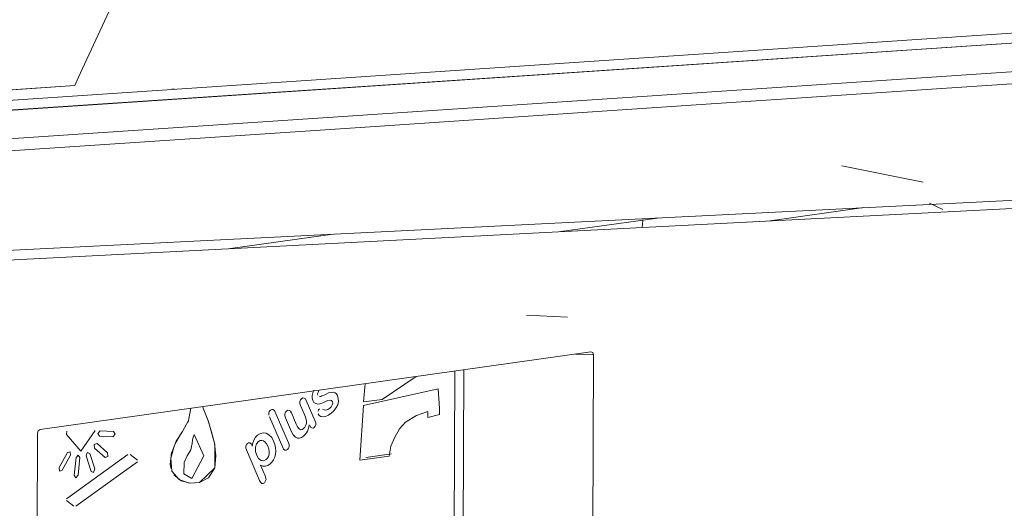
# Model space of a CAD drawing. Header units: millimetres. Extents: x 38570 to 76040, y -5041 to 9267.
# Tile 22 of 168: x 46050 to 46107, y 1901 to 1929. Entities that reach past the tile are written whole.
import ezdxf

# ---------------------------------------------------------------- set-up
doc = ezdxf.new("R2010")
doc.units = ezdxf.units.MM
doc.layers.add('G-XREF-____-OTLN', color=8, linetype='Continuous', lineweight=9)
doc.layers.add('M-EQPM-____-OTLN', color=50, linetype='Continuous', lineweight=20)

# ---------------------------------------------------------------- blocks, each defined once
blk = doc.blocks.new('City Class FR - City Class F_iam-1595380-3D Отопление left')
at = {"layer": 'G-XREF-____-OTLN'}
for p, q in [((46032.087, 1923.014), (46127.802, 1929.414)), ((46031.601, 1922.412), (46127.316, 1928.813)), ((46031.68, 1922.407), (46127.395, 1928.807)), ((46029.146, 1920.583), (46124.861, 1926.984)), ((46053.156, 1925.021), (46046.321, 1924.564)), ((46058.95, 1924.816), (46058.776, 1924.805)), ((46102.332, 1919.425), (46097.623, 1920.373)), ((46098.892, 1917.945), (46093.46, 1917.18)), ((46103.473, 1917.84), (46102.706, 1918.213)), ((46081.326, 1916.556), (46086.935, 1917.346)), ((46067.973, 1916.396), (46062.058, 1915.564)), ((46081.721, 1911.596), (46079.348, 1911.712)), ((46051.147, 1905.091), (46083.073, 1909.584)), ((46082.188, 1909.46), (46083.224, 1909.409)), ((46083.224, 1909.409), (46083.129, 1879.9)), ((46070.982, 1906.835), (46072.942, 1908.158)), ((46072.942, 1908.158), (46070.982, 1906.835)), ((46075.105, 1882.183), (46075.189, 1908.475)), ((46075.624, 1882.079), (46075.709, 1908.548)), ((46069.988, 1907.743), (46069.899, 1906.683)), ((46069.899, 1906.683), (46069.988, 1907.743)), ((46067.258, 1907.241), (46067.313, 1907.341)), ((46067.313, 1907.341), (46067.258, 1907.241)), ((46074.231, 1907.444), (46069.899, 1906.484)), ((46069.899, 1906.484), (46074.231, 1907.444)), ((46074.295, 1906.315), (46074.231, 1907.444)), ((46074.231, 1907.444), (46074.295, 1906.315)), ((46066.242, 1906.488), (46066.458, 1905.989)), ((46066.458, 1905.989), (46066.242, 1906.488)), ((46067.092, 1905.578), (46066.578, 1906.766)), ((46066.578, 1906.766), (46067.092, 1905.578)), ((46069.899, 1906.484), (46069.686, 1903.302)), ((46069.686, 1903.302), (46069.899, 1906.484)), ((46069.899, 1906.683), (46070.982, 1906.835)), ((46070.982, 1906.835), (46069.899, 1906.683)), ((46059.895, 1906.321), (46059.722, 1905.504)), ((46064.404, 1906.043), (46064.404, 1905.924)), ((46064.404, 1905.924), (46064.404, 1906.043)), ((46064.44, 1905.82), (46065.21, 1904.04)), ((46065.21, 1904.04), (46064.44, 1905.82)), ((46065.547, 1904.319), (46064.777, 1906.098)), ((46064.777, 1906.098), (46065.547, 1904.319)), ((46065.377, 1905.772), (46065.729, 1904.96)), ((46065.729, 1904.96), (46065.377, 1905.772)), ((46065.998, 1905.395), (46065.714, 1906.051)), ((46065.714, 1906.051), (46065.998, 1905.395)), ((46073.618, 1906.132), (46073.616, 1905.781)), ((46073.616, 1905.781), (46073.618, 1906.132)), ((46073.616, 1905.781), (46074.293, 1905.964)), ((46074.293, 1905.964), (46073.616, 1905.781)), ((46074.293, 1905.964), (46074.295, 1906.315)), ((46074.295, 1906.315), (46074.293, 1905.964)), ((46050.9, 1875.365), (46050.995, 1904.874)), ((46052.698, 1904.993), (46052.683, 1904.793)), ((46052.683, 1904.793), (46052.698, 1904.993)), ((46054.59, 1904.708), (46055.366, 1904.67)), ((46055.366, 1904.67), (46054.59, 1904.708)), ((46055.399, 1904.967), (46054.624, 1905.005)), ((46054.624, 1905.005), (46055.399, 1904.967)), ((46055.064, 1903.727), (46054.449, 1904.268)), ((46054.449, 1904.268), (46055.064, 1903.727)), ((46052.731, 1903.755), (46052.246, 1902.886)), ((46052.246, 1902.886), (46052.731, 1903.755)), ((46052.426, 1902.729), (46052.91, 1903.599)), ((46052.91, 1903.599), (46052.426, 1902.729)), ((46056.243, 1903.642), (46052.685, 1901.064)), ((46052.685, 1901.064), (46056.243, 1903.642)), ((46053.811, 1903.562), (46054.101, 1902.66)), ((46054.101, 1902.66), (46053.811, 1903.562)), ((46054.313, 1902.801), (46054.024, 1903.702)), ((46054.024, 1903.702), (46054.313, 1902.801)), ((46054.307, 1904.016), (46054.922, 1903.474)), ((46054.922, 1903.474), (46054.307, 1904.016)), ((46056.785, 1903.304), (46056.363, 1903.637)), ((46056.363, 1903.637), (46056.785, 1903.304)), ((46063.109, 1903.912), (46063.874, 1902.142)), ((46063.874, 1902.142), (46063.109, 1903.912)), ((46069.686, 1903.302), (46071.377, 1903.54)), ((46071.377, 1903.54), (46069.686, 1903.302)), ((46070.025, 1903.46), (46071.515, 1903.67)), ((46053.235, 1903.466), (46053.122, 1902.445)), ((46053.122, 1902.445), (46053.235, 1903.466)), ((46053.228, 1900.636), (46056.786, 1903.214)), ((46056.786, 1903.214), (46053.228, 1900.636)), ((46053.348, 1902.436), (46053.461, 1903.457)), ((46053.461, 1903.457), (46053.348, 1902.436)), ((46064.194, 1902.403), (46063.928, 1903.019)), ((46063.928, 1903.019), (46064.194, 1902.403)), ((46052.687, 1900.974), (46053.108, 1900.641)), ((46053.108, 1900.641), (46052.687, 1900.974))]:
    blk.add_line(p, q, dxfattribs=at)
for points in [[(46056.413, 1932.098, 0), (46055.016, 1929.047, 0), (46053.61, 1926.002, 0)], [(46127.455, 1926.461, 0), (46108.919, 1925.222, 0), (46088.887, 1923.882, 0), (46070.288, 1922.639, 0), (46050.266, 1921.3, 0), (46031.74, 1920.061, 0)], [(46053.61, 1926.002, 0), (46053.383, 1925.511, 0), (46053.156, 1925.021, 0)], [(46053.156, 1925.021, 0), (46046.321, 1924.563, 0), (46039.517, 1924.098, 0)], [(46036.789, 1914.836, 0), (46073.626, 1916.679, 0), (46110.458, 1918.524, 0)], [(46036.867, 1914.265, 0), (46073.686, 1916.164, 0), (46110.504, 1918.056, 0)], [(46086.056, 1916.839, 0), (46086.061, 1916.945, 0), (46086.07, 1917.051, 0), (46086.081, 1917.157, 0), (46086.096, 1917.263, 0)], [(46083.073, 1909.584, 0), (46083.18, 1909.542, 0), (46083.224, 1909.409, 0)], [(46066.453, 1906.912, 0), (46066.378, 1906.917, 0), (46066.306, 1906.873, 0)], [(46066.306, 1906.873, 0), (46066.378, 1906.917, 0), (46066.453, 1906.912, 0)], [(46066.578, 1906.766, 0), (46066.529, 1906.859, 0), (46066.453, 1906.912, 0)], [(46066.453, 1906.912, 0), (46066.529, 1906.859, 0), (46066.578, 1906.766, 0)], [(46067.02, 1907.375, 0), (46066.949, 1907.222, 0), (46066.917, 1907.052, 0)], [(46066.917, 1907.052, 0), (46066.949, 1907.222, 0), (46067.02, 1907.375, 0)], [(46066.917, 1907.052, 0), (46066.917, 1906.903, 0), (46066.957, 1906.769, 0)], [(46066.957, 1906.769, 0), (46066.917, 1906.903, 0), (46066.917, 1907.052, 0)], [(46067.248, 1907.074, 0), (46067.233, 1907.156, 0), (46067.258, 1907.241, 0)], [(46067.258, 1907.241, 0), (46067.233, 1907.156, 0), (46067.248, 1907.074, 0)], [(46067.488, 1907.035, 0), (46067.414, 1907.009, 0), (46067.339, 1907.004, 0)], [(46067.339, 1907.004, 0), (46067.414, 1907.009, 0), (46067.488, 1907.035, 0)], [(46067.724, 1907.14, 0), (46067.606, 1907.085, 0), (46067.488, 1907.035, 0)], [(46067.488, 1907.035, 0), (46067.606, 1907.085, 0), (46067.724, 1907.14, 0)], [(46068.028, 1907.241, 0), (46067.874, 1907.204, 0), (46067.724, 1907.14, 0)], [(46067.724, 1907.14, 0), (46067.874, 1907.204, 0), (46068.028, 1907.241, 0)], [(46068.245, 1907.213, 0), (46068.14, 1907.247, 0), (46068.028, 1907.241, 0)], [(46068.028, 1907.241, 0), (46068.14, 1907.247, 0), (46068.245, 1907.213, 0)], [(46068.383, 1907.055, 0), (46068.327, 1907.153, 0), (46068.245, 1907.213, 0)], [(46068.245, 1907.213, 0), (46068.327, 1907.153, 0), (46068.383, 1907.055, 0)], [(46068.441, 1906.708, 0), (46068.433, 1906.89, 0), (46068.383, 1907.055, 0)], [(46068.383, 1907.055, 0), (46068.433, 1906.89, 0), (46068.441, 1906.708, 0)], [(46058.776, 1903.758, 0), (46059.042, 1904.405, 0), (46059.397, 1904.971, 0), (46059.76, 1905.609, 0), (46059.892, 1906.324, 0)], [(46060.381, 1902.012, 0), (46061.282, 1902.87, 0), (46061.269, 1904.223, 0), (46060.912, 1905.552, 0), (46060.567, 1906.421, 0)], [(46066.21, 1906.711, 0), (46066.207, 1906.592, 0), (46066.242, 1906.488, 0)], [(46066.242, 1906.488, 0), (46066.207, 1906.592, 0), (46066.21, 1906.711, 0)], [(46066.306, 1906.873, 0), (46066.243, 1906.806, 0), (46066.21, 1906.711, 0)], [(46066.21, 1906.711, 0), (46066.243, 1906.806, 0), (46066.306, 1906.873, 0)], [(46066.957, 1906.769, 0), (46067.023, 1906.654, 0), (46067.124, 1906.59, 0)], [(46067.124, 1906.59, 0), (46067.023, 1906.654, 0), (46066.957, 1906.769, 0)], [(46067.124, 1906.59, 0), (46067.242, 1906.565, 0), (46067.364, 1906.582, 0)], [(46067.364, 1906.582, 0), (46067.242, 1906.565, 0), (46067.124, 1906.59, 0)], [(46067.364, 1906.582, 0), (46067.531, 1906.635, 0), (46067.695, 1906.707, 0)], [(46067.695, 1906.707, 0), (46067.531, 1906.635, 0), (46067.364, 1906.582, 0)], [(46067.695, 1906.707, 0), (46067.825, 1906.764, 0), (46067.958, 1906.795, 0)], [(46067.958, 1906.795, 0), (46067.825, 1906.764, 0), (46067.695, 1906.707, 0)], [(46068.083, 1906.514, 0), (46068.024, 1906.403, 0), (46067.941, 1906.322, 0)], [(46067.941, 1906.322, 0), (46068.024, 1906.403, 0), (46068.083, 1906.514, 0)], [(46067.958, 1906.795, 0), (46068.041, 1906.776, 0), (46068.093, 1906.693, 0)], [(46068.093, 1906.693, 0), (46068.041, 1906.776, 0), (46067.958, 1906.795, 0)], [(46068.023, 1906.029, 0), (46068.183, 1906.175, 0), (46068.319, 1906.359, 0)], [(46068.319, 1906.359, 0), (46068.183, 1906.175, 0), (46068.023, 1906.029, 0)], [(46068.093, 1906.693, 0), (46068.108, 1906.605, 0), (46068.083, 1906.514, 0)], [(46068.083, 1906.514, 0), (46068.108, 1906.605, 0), (46068.093, 1906.693, 0)], [(46068.319, 1906.359, 0), (46068.403, 1906.523, 0), (46068.441, 1906.708, 0)], [(46068.441, 1906.708, 0), (46068.403, 1906.523, 0), (46068.319, 1906.359, 0)], [(46060.646, 1906.23, 0), (46060.889, 1905.599, 0), (46061.091, 1904.956, 0), (46061.249, 1904.287, 0), (46061.337, 1903.587, 0), (46061.275, 1902.864, 0), (46060.915, 1902.279, 0), (46060.381, 1902.012, 0)], [(46064.499, 1906.207, 0), (46064.436, 1906.139, 0), (46064.404, 1906.043, 0)], [(46064.404, 1906.043, 0), (46064.436, 1906.139, 0), (46064.499, 1906.207, 0)], [(46064.649, 1906.247, 0), (46064.572, 1906.252, 0), (46064.499, 1906.207, 0)], [(46064.499, 1906.207, 0), (46064.572, 1906.252, 0), (46064.649, 1906.247, 0)], [(46064.777, 1906.098, 0), (46064.727, 1906.192, 0), (46064.649, 1906.247, 0)], [(46064.649, 1906.247, 0), (46064.727, 1906.192, 0), (46064.777, 1906.098, 0)], [(46065.344, 1905.995, 0), (46065.342, 1905.876, 0), (46065.377, 1905.772, 0)], [(46065.377, 1905.772, 0), (46065.342, 1905.876, 0), (46065.344, 1905.995, 0)], [(46065.438, 1906.155, 0), (46065.376, 1906.089, 0), (46065.344, 1905.995, 0)], [(46065.344, 1905.995, 0), (46065.376, 1906.089, 0), (46065.438, 1906.155, 0)], [(46065.588, 1906.196, 0), (46065.511, 1906.2, 0), (46065.438, 1906.155, 0)], [(46065.438, 1906.155, 0), (46065.511, 1906.2, 0), (46065.588, 1906.196, 0)], [(46065.714, 1906.051, 0), (46065.665, 1906.144, 0), (46065.588, 1906.196, 0)], [(46065.588, 1906.196, 0), (46065.665, 1906.144, 0), (46065.714, 1906.051, 0)], [(46066.458, 1905.989, 0), (46066.539, 1905.795, 0), (46066.595, 1905.584, 0)], [(46066.595, 1905.584, 0), (46066.539, 1905.795, 0), (46066.458, 1905.989, 0)], [(46067.337, 1906.282, 0), (46067.286, 1906.227, 0), (46067.258, 1906.151, 0)], [(46067.258, 1906.151, 0), (46067.286, 1906.227, 0), (46067.337, 1906.282, 0)], [(46067.269, 1906.003, 0), (46067.331, 1905.906, 0), (46067.418, 1905.85, 0)], [(46067.418, 1905.85, 0), (46067.331, 1905.906, 0), (46067.269, 1906.003, 0)], [(46067.418, 1905.85, 0), (46067.548, 1905.818, 0), (46067.683, 1905.839, 0)], [(46067.683, 1905.839, 0), (46067.548, 1905.818, 0), (46067.418, 1905.85, 0)], [(46067.72, 1906.213, 0), (46067.617, 1906.224, 0), (46067.525, 1906.274, 0)], [(46067.525, 1906.274, 0), (46067.617, 1906.224, 0), (46067.72, 1906.213, 0)], [(46067.683, 1905.839, 0), (46067.86, 1905.91, 0), (46068.023, 1906.029, 0)], [(46068.023, 1906.029, 0), (46067.86, 1905.91, 0), (46067.683, 1905.839, 0)], [(46067.941, 1906.322, 0), (46067.835, 1906.245, 0), (46067.72, 1906.213, 0)], [(46067.72, 1906.213, 0), (46067.835, 1906.245, 0), (46067.941, 1906.322, 0)], [(46072.331, 1905.513, 0), (46072.959, 1905.895, 0), (46073.618, 1906.132, 0)], [(46073.618, 1906.132, 0), (46072.959, 1905.895, 0), (46072.331, 1905.513, 0)], [(46066.122, 1905.171, 0), (46066.054, 1905.276, 0), (46065.998, 1905.395, 0)], [(46065.998, 1905.395, 0), (46066.054, 1905.276, 0), (46066.122, 1905.171, 0)], [(46066.555, 1905.332, 0), (46066.5, 1905.221, 0), (46066.421, 1905.138, 0)], [(46066.421, 1905.138, 0), (46066.5, 1905.221, 0), (46066.555, 1905.332, 0)], [(46066.595, 1905.584, 0), (46066.591, 1905.456, 0), (46066.555, 1905.332, 0)], [(46066.555, 1905.332, 0), (46066.591, 1905.456, 0), (46066.595, 1905.584, 0)], [(46066.695, 1905.104, 0), (46066.732, 1905.233, 0), (46066.755, 1905.366, 0)], [(46066.755, 1905.366, 0), (46066.732, 1905.233, 0), (46066.695, 1905.104, 0)], [(46066.778, 1905.313, 0), (46066.824, 1905.227, 0), (46066.896, 1905.18, 0)], [(46066.896, 1905.18, 0), (46066.824, 1905.227, 0), (46066.778, 1905.313, 0)], [(46066.896, 1905.18, 0), (46066.968, 1905.173, 0), (46067.037, 1905.213, 0)], [(46067.037, 1905.213, 0), (46066.968, 1905.173, 0), (46066.896, 1905.18, 0)], [(46067.037, 1905.213, 0), (46067.095, 1905.277, 0), (46067.124, 1905.365, 0)], [(46067.124, 1905.365, 0), (46067.095, 1905.277, 0), (46067.037, 1905.213, 0)], [(46067.124, 1905.365, 0), (46067.126, 1905.479, 0), (46067.092, 1905.578, 0)], [(46067.092, 1905.578, 0), (46067.126, 1905.479, 0), (46067.124, 1905.365, 0)], [(46071.719, 1904.639, 0), (46071.979, 1905.129, 0), (46072.331, 1905.513, 0)], [(46072.331, 1905.513, 0), (46071.979, 1905.129, 0), (46071.719, 1904.639, 0)], [(46050.995, 1904.874, 0), (46051.04, 1905.019, 0), (46051.147, 1905.091, 0)], [(46052.683, 1904.793, 0), (46053.504, 1903.842, 0), (46054.331, 1905.025, 0)], [(46054.331, 1905.025, 0), (46053.504, 1903.842, 0), (46052.683, 1904.793, 0)], [(46054.624, 1905.005, 0), (46054.494, 1904.862, 0), (46054.59, 1904.708, 0)], [(46054.59, 1904.708, 0), (46054.494, 1904.862, 0), (46054.624, 1905.005, 0)], [(46055.366, 1904.67, 0), (46055.495, 1904.813, 0), (46055.399, 1904.967, 0)], [(46055.399, 1904.967, 0), (46055.495, 1904.813, 0), (46055.366, 1904.67, 0)], [(46059.38, 1904.93, 0), (46059.325, 1904.848, 0), (46058.945, 1904.184, 0), (46058.723, 1903.426, 0), (46058.794, 1902.671, 0), (46059.217, 1902.183, 0), (46059.78, 1901.985, 0), (46060.381, 1902.012, 0)], [(46060.077, 1904.808, 0), (46060.022, 1904.65, 0), (46059.989, 1904.468, 0), (46059.957, 1904.282, 0), (46059.925, 1904.098, 0), (46059.887, 1903.915, 0)], [(46059.887, 1903.915, 0), (46059.928, 1904.098, 0), (46059.96, 1904.282, 0), (46059.992, 1904.467, 0), (46060.025, 1904.649, 0), (46060.077, 1904.808, 0)], [(46059.939, 1902.241, 0), (46060.643, 1903.57, 0), (46060.077, 1904.808, 0)], [(46059.939, 1902.241, 0), (46060.643, 1903.57, 0), (46060.077, 1904.808, 0)], [(46063.758, 1904.761, 0), (46063.643, 1904.65, 0), (46063.555, 1904.502, 0)], [(46063.555, 1904.502, 0), (46063.643, 1904.65, 0), (46063.758, 1904.761, 0)], [(46064.086, 1904.901, 0), (46063.916, 1904.866, 0), (46063.758, 1904.761, 0)], [(46063.758, 1904.761, 0), (46063.916, 1904.866, 0), (46064.086, 1904.901, 0)], [(46064.417, 1904.786, 0), (46064.262, 1904.881, 0), (46064.086, 1904.901, 0)], [(46064.086, 1904.901, 0), (46064.262, 1904.881, 0), (46064.417, 1904.786, 0)], [(46064.685, 1904.404, 0), (46064.573, 1904.622, 0), (46064.417, 1904.786, 0)], [(46064.417, 1904.786, 0), (46064.573, 1904.622, 0), (46064.685, 1904.404, 0)], [(46065.729, 1904.96, 0), (46065.821, 1904.773, 0), (46065.954, 1904.636, 0)], [(46065.954, 1904.636, 0), (46065.821, 1904.773, 0), (46065.729, 1904.96, 0)], [(46065.954, 1904.636, 0), (46066.061, 1904.588, 0), (46066.178, 1904.59, 0)], [(46066.178, 1904.59, 0), (46066.061, 1904.588, 0), (46065.954, 1904.636, 0)], [(46066.259, 1905.078, 0), (46066.182, 1905.107, 0), (46066.122, 1905.171, 0)], [(46066.122, 1905.171, 0), (46066.182, 1905.107, 0), (46066.259, 1905.078, 0)], [(46066.178, 1904.59, 0), (46066.305, 1904.628, 0), (46066.424, 1904.71, 0)], [(46066.424, 1904.71, 0), (46066.305, 1904.628, 0), (46066.178, 1904.59, 0)], [(46066.421, 1905.138, 0), (46066.343, 1905.086, 0), (46066.259, 1905.078, 0)], [(46066.259, 1905.078, 0), (46066.343, 1905.086, 0), (46066.421, 1905.138, 0)], [(46066.424, 1904.71, 0), (46066.512, 1904.791, 0), (46066.59, 1904.89, 0)], [(46066.59, 1904.89, 0), (46066.512, 1904.791, 0), (46066.424, 1904.71, 0)], [(46066.59, 1904.89, 0), (46066.651, 1904.991, 0), (46066.695, 1905.104, 0)], [(46066.695, 1905.104, 0), (46066.651, 1904.991, 0), (46066.59, 1904.89, 0)], [(46071.377, 1903.54, 0), (46071.478, 1904.117, 0), (46071.719, 1904.639, 0)], [(46071.719, 1904.639, 0), (46071.478, 1904.117, 0), (46071.377, 1903.54, 0)], [(46054.449, 1904.268, 0), (46054.289, 1904.221, 0), (46054.307, 1904.016, 0)], [(46054.307, 1904.016, 0), (46054.289, 1904.221, 0), (46054.449, 1904.268, 0)], [(46063.165, 1904.275, 0), (46063.105, 1904.212, 0), (46063.075, 1904.122, 0)], [(46063.075, 1904.122, 0), (46063.105, 1904.212, 0), (46063.165, 1904.275, 0)], [(46063.075, 1904.122, 0), (46063.075, 1904.01, 0), (46063.109, 1903.912, 0)], [(46063.109, 1903.912, 0), (46063.075, 1904.01, 0), (46063.075, 1904.122, 0)], [(46063.307, 1904.313, 0), (46063.234, 1904.317, 0), (46063.165, 1904.275, 0)], [(46063.165, 1904.275, 0), (46063.234, 1904.317, 0), (46063.307, 1904.313, 0)], [(46063.426, 1904.179, 0), (46063.38, 1904.265, 0), (46063.307, 1904.313, 0)], [(46063.307, 1904.313, 0), (46063.38, 1904.265, 0), (46063.426, 1904.179, 0)], [(46063.555, 1904.502, 0), (46063.485, 1904.321, 0), (46063.447, 1904.129, 0)], [(46063.447, 1904.129, 0), (46063.485, 1904.321, 0), (46063.555, 1904.502, 0)], [(46063.629, 1904.061, 0), (46063.627, 1903.809, 0), (46063.704, 1903.588, 0)], [(46063.629, 1904.061, 0), (46063.627, 1903.809, 0), (46063.704, 1903.588, 0)], [(46063.806, 1904.389, 0), (46063.686, 1904.252, 0), (46063.629, 1904.061, 0)], [(46063.806, 1904.389, 0), (46063.686, 1904.252, 0), (46063.629, 1904.061, 0)], [(46063.993, 1904.459, 0), (46063.897, 1904.447, 0), (46063.806, 1904.389, 0)], [(46063.993, 1904.459, 0), (46063.897, 1904.447, 0), (46063.806, 1904.389, 0)], [(46064.183, 1904.374, 0), (46064.096, 1904.438, 0), (46063.993, 1904.459, 0)], [(46064.183, 1904.374, 0), (46064.096, 1904.438, 0), (46063.993, 1904.459, 0)], [(46064.345, 1904.128, 0), (46064.274, 1904.263, 0), (46064.183, 1904.374, 0)], [(46064.345, 1904.128, 0), (46064.274, 1904.263, 0), (46064.183, 1904.374, 0)], [(46064.425, 1903.806, 0), (46064.401, 1903.976, 0), (46064.345, 1904.128, 0)], [(46064.425, 1903.806, 0), (46064.401, 1903.976, 0), (46064.345, 1904.128, 0)], [(46064.792, 1904.02, 0), (46064.753, 1904.221, 0), (46064.685, 1904.404, 0)], [(46064.685, 1904.404, 0), (46064.753, 1904.221, 0), (46064.792, 1904.02, 0)], [(46065.484, 1903.929, 0), (46065.547, 1903.997, 0), (46065.58, 1904.092, 0)], [(46065.58, 1904.092, 0), (46065.547, 1903.997, 0), (46065.484, 1903.929, 0)], [(46065.58, 1904.092, 0), (46065.583, 1904.213, 0), (46065.547, 1904.319, 0)], [(46065.547, 1904.319, 0), (46065.583, 1904.213, 0), (46065.58, 1904.092, 0)], [(46052.91, 1903.599, 0), (46052.891, 1903.803, 0), (46052.731, 1903.755, 0)], [(46052.731, 1903.755, 0), (46052.891, 1903.803, 0), (46052.91, 1903.599, 0)], [(46053.461, 1903.457, 0), (46053.364, 1903.61, 0), (46053.235, 1903.466, 0)], [(46053.235, 1903.466, 0), (46053.364, 1903.61, 0), (46053.461, 1903.457, 0)], [(46054.024, 1903.702, 0), (46053.875, 1903.763, 0), (46053.811, 1903.562, 0)], [(46053.811, 1903.562, 0), (46053.875, 1903.763, 0), (46054.024, 1903.702, 0)], [(46054.922, 1903.474, 0), (46055.082, 1903.522, 0), (46055.064, 1903.727, 0)], [(46055.064, 1903.727, 0), (46055.082, 1903.522, 0), (46054.922, 1903.474, 0)], [(46058.737, 1902.807, 0), (46058.695, 1903.064, 0), (46058.775, 1903.757, 0)], [(46059.887, 1903.915, 0), (46059.683, 1903.557, 0), (46059.502, 1903.18, 0)], [(46059.887, 1903.915, 0), (46059.683, 1903.557, 0), (46059.502, 1903.18, 0)], [(46063.704, 1903.588, 0), (46063.806, 1903.398, 0), (46063.963, 1903.286, 0)], [(46063.704, 1903.588, 0), (46063.806, 1903.398, 0), (46063.963, 1903.286, 0)], [(46064.258, 1903.345, 0), (46064.335, 1903.425, 0), (46064.388, 1903.533, 0)], [(46064.258, 1903.345, 0), (46064.335, 1903.425, 0), (46064.388, 1903.533, 0)], [(46064.388, 1903.533, 0), (46064.424, 1903.668, 0), (46064.425, 1903.806, 0)], [(46064.388, 1903.533, 0), (46064.424, 1903.668, 0), (46064.425, 1903.806, 0)], [(46064.677, 1903.339, 0), (46064.746, 1903.49, 0), (46064.786, 1903.654, 0)], [(46064.786, 1903.654, 0), (46064.746, 1903.49, 0), (46064.677, 1903.339, 0)], [(46064.786, 1903.654, 0), (46064.805, 1903.839, 0), (46064.792, 1904.02, 0)], [(46064.792, 1904.02, 0), (46064.805, 1903.839, 0), (46064.786, 1903.654, 0)], [(46065.21, 1904.04, 0), (46065.259, 1903.947, 0), (46065.336, 1903.894, 0)], [(46065.336, 1903.894, 0), (46065.259, 1903.947, 0), (46065.21, 1904.04, 0)], [(46065.336, 1903.894, 0), (46065.411, 1903.886, 0), (46065.484, 1903.929, 0)], [(46065.484, 1903.929, 0), (46065.411, 1903.886, 0), (46065.336, 1903.894, 0)], [(46059.502, 1903.18, 0), (46059.487, 1902.51, 0), (46059.939, 1902.241, 0)], [(46059.502, 1903.18, 0), (46059.487, 1902.51, 0), (46059.939, 1902.241, 0)], [(46063.928, 1903.019, 0), (46064.062, 1902.972, 0), (46064.205, 1902.966, 0)], [(46064.205, 1902.966, 0), (46064.062, 1902.972, 0), (46063.928, 1903.019, 0)], [(46063.963, 1903.286, 0), (46064.112, 1903.263, 0), (46064.258, 1903.345, 0)], [(46063.963, 1903.286, 0), (46064.112, 1903.263, 0), (46064.258, 1903.345, 0)], [(46064.205, 1902.966, 0), (46064.347, 1903.004, 0), (46064.478, 1903.096, 0)], [(46064.478, 1903.096, 0), (46064.347, 1903.004, 0), (46064.205, 1902.966, 0)], [(46064.478, 1903.096, 0), (46064.588, 1903.203, 0), (46064.677, 1903.339, 0)], [(46064.677, 1903.339, 0), (46064.588, 1903.203, 0), (46064.478, 1903.096, 0)], [(46052.246, 1902.886, 0), (46052.266, 1902.681, 0), (46052.426, 1902.729, 0)], [(46052.426, 1902.729, 0), (46052.266, 1902.681, 0), (46052.246, 1902.886, 0)], [(46053.122, 1902.445, 0), (46053.219, 1902.292, 0), (46053.348, 1902.436, 0)], [(46053.348, 1902.436, 0), (46053.219, 1902.292, 0), (46053.122, 1902.445, 0)], [(46054.101, 1902.66, 0), (46054.249, 1902.599, 0), (46054.313, 1902.801, 0)], [(46054.313, 1902.801, 0), (46054.249, 1902.599, 0), (46054.101, 1902.66, 0)], [(46060.381, 1902.012, 0), (46059.845, 1901.977, 0), (46059.334, 1902.117, 0), (46058.903, 1902.464, 0)], [(46064.149, 1901.999, 0), (46064.254, 1902.199, 0), (46064.194, 1902.403, 0)], [(46064.194, 1902.403, 0), (46064.254, 1902.199, 0), (46064.149, 1901.999, 0)], [(46063.874, 1902.142, 0), (46063.923, 1902.041, 0), (46063.993, 1901.964, 0)], [(46063.993, 1901.964, 0), (46063.923, 1902.041, 0), (46063.874, 1902.142, 0)], [(46063.993, 1901.964, 0), (46064.073, 1901.949, 0), (46064.149, 1901.999, 0)], [(46064.149, 1901.999, 0), (46064.073, 1901.949, 0), (46063.993, 1901.964, 0)]]:
    blk.add_polyline3d(points, dxfattribs=at)
blk = doc.blocks.new('City Class FR - City Class 25 FR-1553726-3D Отопление left')
blk.add_blockref('City Class FR - City Class F_iam-1595380-3D Отопление left', (0, 0))

msp = doc.modelspace()

# ---------------------------------------------------------------- block references
at = {"layer": 'M-EQPM-____-OTLN'}
msp.add_blockref('City Class FR - City Class 25 FR-1553726-3D Отопление left', (0, 0), dxfattribs=at)

doc.saveas('drawing.dxf')
